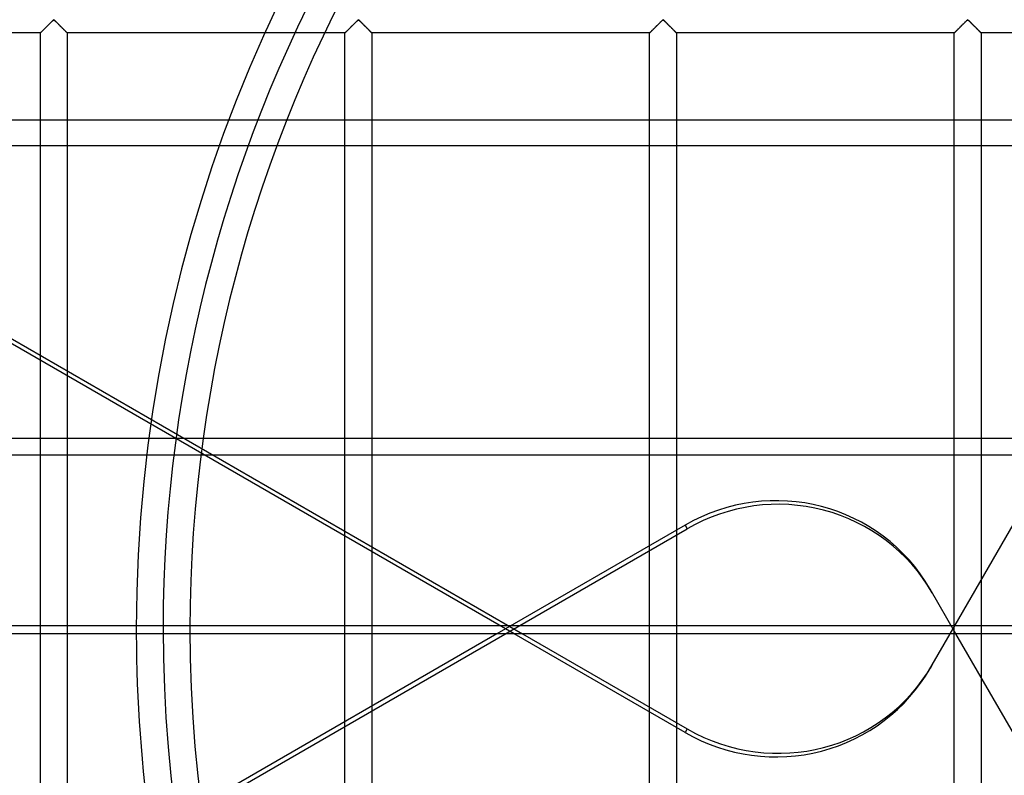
# Model space of a CAD drawing. Header units: millimetres. Extents: x -690 to 690, y -690 to 690.
# Tile 13 of 53: x -290 to -107, y -27 to 113. Entities that reach past the tile are written whole.
import ezdxf

# ---------------------------------------------------------------- set-up
doc = ezdxf.new("R2010")
doc.units = ezdxf.units.MM
doc.layers.add('MAIN-1', color=7, linetype='Continuous')
doc.layers.add('MAIN-2', color=7, linetype='Continuous')

msp = doc.modelspace()

# ---------------------------------------------------------------- linework, layer by layer
at = {"layer": 'MAIN-1'}
for p, q in [((667.5, 94.64), (-667.5, 94.64)), ((-667.5, 35.48), (667.5, 35.48)), ((667.5, -0.93), (-667.5, -0.93)), ((-200.92, -0.93), (-366.96, -96.79)), ((-285.83, -49.96), (-285.83, -0.93)), ((-280.83, -0.93), (-280.83, -47.07)), ((-165.88, -19.3), (-197.7, -0.93)), ((-196.13, -0.93), (-165.49, -18.62)), ((-119.94, -6.72), (-116.6, -0.93)), ((-93.74, -38.66), (-115.52, -0.93)), ((-119.94, -6.72), (-120.33, -7.39)), ((-165.49, -18.62), (-165.88, -19.3))]:
    msp.add_line(p, q, dxfattribs=at)
msp.add_arc((0, 0), 268, 180.1987, 188.1707, dxfattribs=at)
for centre, major_axis, start_param, end_param in [((-148.95, 10.03), (29.01, -16.75), -1.570796, 0), ((-149.34, 9.36), (-29.01, 16.75), 1.570796, 3.141593)]:
    msp.add_ellipse(centre, major_axis=major_axis, ratio=0.987688, start_param=start_param, end_param=end_param, dxfattribs=at)
at = {"layer": 'MAIN-2'}
for p, q in [((-285, 111.66), (-284.91, 111.75)), ((-284.94, 111.73), (-285, 111.66)), ((-284.87, 111.79), (-284.94, 111.73)), ((-284.91, 111.75), (-284.82, 111.85)), ((-284.81, 111.86), (-284.87, 111.79)), ((-284.82, 111.85), (-284.72, 111.94)), ((-284.74, 111.92), (-284.81, 111.86)), ((-284.67, 111.99), (-284.74, 111.92)), ((-284.72, 111.94), (-284.63, 112.04)), ((-284.6, 112.06), (-284.67, 111.99)), ((-284.63, 112.04), (-284.53, 112.13)), ((-284.53, 112.13), (-284.6, 112.06)), ((-284.53, 112.13), (-284.43, 112.23)), ((-284.47, 112.2), (-284.53, 112.13)), ((-284.4, 112.27), (-284.47, 112.2)), ((-284.43, 112.23), (-284.34, 112.33)), ((-284.33, 112.34), (-284.4, 112.27)), ((-284.34, 112.33), (-284.24, 112.42)), ((-284.26, 112.4), (-284.33, 112.34)), ((-284.19, 112.47), (-284.26, 112.4)), ((-284.24, 112.42), (-284.15, 112.52)), ((-284.12, 112.54), (-284.19, 112.47)), ((-284.15, 112.52), (-284.05, 112.61)), ((-284.06, 112.6), (-284.12, 112.54)), ((-283.99, 112.67), (-284.06, 112.6)), ((-284.05, 112.61), (-283.96, 112.7)), ((-283.93, 112.74), (-283.99, 112.67)), ((-283.96, 112.7), (-283.87, 112.79)), ((-283.86, 112.8), (-283.93, 112.74)), ((-283.87, 112.79), (-283.78, 112.88)), ((-283.8, 112.86), (-283.86, 112.8)), ((-283.74, 112.92), (-283.8, 112.86)), ((-283.78, 112.88), (-283.7, 112.96)), ((-283.68, 112.98), (-283.74, 112.92)), ((-283.7, 112.96), (-283.62, 113.04)), ((-283.62, 113.03), (-283.68, 112.98)), ((-283.62, 113.04), (-283.54, 113.11)), ((-283.57, 113.09), (-283.62, 113.03)), ((-283.51, 113.14), (-283.57, 113.09)), ((-283.54, 113.11), (-283.47, 113.18)), ((-283.46, 113.19), (-283.51, 113.14)), ((-283.47, 113.18), (-283.39, 113.24)), ((-283.41, 113.23), (-283.46, 113.19)), ((-283.33, 113.26), (-283.41, 113.23)), ((-283.39, 113.24), (-283.28, 113.24)), ((-283.22, 113.2), (-283.33, 113.26)), ((-283.28, 113.24), (-283.2, 113.18)), ((-283.13, 113.11), (-283.22, 113.2)), ((-283.2, 113.18), (-283.13, 113.11)), ((-283.13, 113.11), (-283.05, 113.04)), ((-283.03, 113.02), (-283.13, 113.11)), ((-283.05, 113.04), (-282.97, 112.96)), ((-282.93, 112.92), (-283.03, 113.02)), ((-282.97, 112.96), (-282.88, 112.88)), ((-282.82, 112.82), (-282.93, 112.92)), ((-282.88, 112.88), (-282.8, 112.79)), ((-282.71, 112.71), (-282.82, 112.82)), ((-282.8, 112.79), (-282.71, 112.7)), ((-282.6, 112.59), (-282.71, 112.71)), ((-282.71, 112.7), (-282.61, 112.61)), ((-282.61, 112.61), (-282.52, 112.52)), ((-282.48, 112.48), (-282.6, 112.59)), ((-282.52, 112.52), (-282.43, 112.42)), ((-282.36, 112.36), (-282.48, 112.48)), ((-282.43, 112.42), (-282.33, 112.33)), ((-282.24, 112.24), (-282.36, 112.36)), ((-282.33, 112.33), (-282.23, 112.23)), ((-282.12, 112.12), (-282.24, 112.24)), ((-282.23, 112.23), (-282.14, 112.13)), ((-282.14, 112.13), (-282.04, 112.04)), ((-282, 112), (-282.12, 112.12)), ((-282.04, 112.04), (-281.94, 111.94)), ((-281.88, 111.88), (-282, 112)), ((-281.94, 111.94), (-281.85, 111.85)), ((-281.77, 111.77), (-281.88, 111.88)), ((-281.85, 111.85), (-281.76, 111.75)), ((-281.66, 111.65), (-281.77, 111.77)), ((-281.76, 111.75), (-281.67, 111.66)), ((-228.27, 111.73), (-228.34, 111.66)), ((-228.33, 111.66), (-228.24, 111.75)), ((-228.21, 111.79), (-228.27, 111.73)), ((-228.24, 111.75), (-228.15, 111.85)), ((-228.14, 111.86), (-228.21, 111.79)), ((-228.15, 111.85), (-228.06, 111.94)), ((-228.07, 111.92), (-228.14, 111.86)), ((-228.01, 111.99), (-228.07, 111.92)), ((-228.06, 111.94), (-227.96, 112.04)), ((-227.94, 112.06), (-228.01, 111.99)), ((-227.96, 112.04), (-227.86, 112.13)), ((-227.87, 112.13), (-227.94, 112.06)), ((-227.8, 112.2), (-227.87, 112.13)), ((-227.86, 112.13), (-227.77, 112.23)), ((-227.73, 112.27), (-227.8, 112.2)), ((-227.77, 112.23), (-227.67, 112.33)), ((-227.66, 112.34), (-227.73, 112.27)), ((-227.67, 112.33), (-227.57, 112.42)), ((-227.59, 112.4), (-227.66, 112.34)), ((-227.53, 112.47), (-227.59, 112.4)), ((-227.57, 112.42), (-227.48, 112.52)), ((-227.46, 112.54), (-227.53, 112.47)), ((-227.48, 112.52), (-227.39, 112.61)), ((-227.39, 112.6), (-227.46, 112.54)), ((-227.39, 112.61), (-227.29, 112.7)), ((-227.33, 112.67), (-227.39, 112.6)), ((-227.26, 112.74), (-227.33, 112.67)), ((-227.29, 112.7), (-227.2, 112.79)), ((-227.2, 112.8), (-227.26, 112.74)), ((-227.2, 112.79), (-227.12, 112.88)), ((-227.13, 112.86), (-227.2, 112.8)), ((-227.07, 112.92), (-227.13, 112.86)), ((-227.12, 112.88), (-227.03, 112.96)), ((-227.01, 112.98), (-227.07, 112.92)), ((-227.03, 112.96), (-226.95, 113.04)), ((-226.96, 113.03), (-227.01, 112.98)), ((-226.9, 113.09), (-226.96, 113.03)), ((-226.95, 113.04), (-226.87, 113.11)), ((-226.85, 113.14), (-226.9, 113.09)), ((-226.87, 113.11), (-226.8, 113.18)), ((-226.79, 113.19), (-226.85, 113.14)), ((-226.8, 113.18), (-226.72, 113.24)), ((-226.74, 113.23), (-226.79, 113.19)), ((-226.67, 113.26), (-226.74, 113.23)), ((-226.72, 113.24), (-226.61, 113.24)), ((-226.55, 113.2), (-226.67, 113.26)), ((-226.61, 113.24), (-226.53, 113.18)), ((-226.46, 113.11), (-226.55, 113.2)), ((-226.53, 113.18), (-226.46, 113.11)), ((-226.46, 113.11), (-226.38, 113.04)), ((-226.36, 113.02), (-226.46, 113.11)), ((-226.38, 113.04), (-226.3, 112.96)), ((-226.26, 112.92), (-226.36, 113.02)), ((-226.3, 112.96), (-226.22, 112.88)), ((-226.16, 112.82), (-226.26, 112.92)), ((-226.22, 112.88), (-226.13, 112.79)), ((-226.04, 112.71), (-226.16, 112.82)), ((-226.13, 112.79), (-226.04, 112.7)), ((-225.93, 112.59), (-226.04, 112.71)), ((-226.04, 112.7), (-225.95, 112.61)), ((-225.95, 112.61), (-225.85, 112.52)), ((-225.81, 112.48), (-225.93, 112.59)), ((-225.85, 112.52), (-225.76, 112.42)), ((-225.7, 112.36), (-225.81, 112.48)), ((-225.76, 112.42), (-225.66, 112.33)), ((-225.58, 112.24), (-225.7, 112.36)), ((-225.66, 112.33), (-225.57, 112.23)), ((-225.46, 112.12), (-225.58, 112.24)), ((-225.57, 112.23), (-225.47, 112.13)), ((-225.47, 112.13), (-225.37, 112.04)), ((-225.34, 112), (-225.46, 112.12)), ((-225.37, 112.04), (-225.28, 111.94)), ((-225.22, 111.88), (-225.34, 112)), ((-225.28, 111.94), (-225.18, 111.85)), ((-225.1, 111.77), (-225.22, 111.88)), ((-225.18, 111.85), (-225.09, 111.75)), ((-224.99, 111.65), (-225.1, 111.77)), ((-225.09, 111.75), (-225, 111.66)), ((-171.67, 111.66), (-171.58, 111.75)), ((-171.61, 111.73), (-171.67, 111.66)), ((-171.54, 111.79), (-171.61, 111.73)), ((-171.58, 111.75), (-171.48, 111.85)), ((-171.47, 111.86), (-171.54, 111.79)), ((-171.48, 111.85), (-171.39, 111.94)), ((-171.41, 111.92), (-171.47, 111.86)), ((-171.34, 111.99), (-171.41, 111.92)), ((-171.39, 111.94), (-171.29, 112.04)), ((-171.27, 112.06), (-171.34, 111.99)), ((-171.29, 112.04), (-171.2, 112.13)), ((-171.2, 112.13), (-171.27, 112.06)), ((-171.2, 112.13), (-171.1, 112.23)), ((-171.13, 112.2), (-171.2, 112.13)), ((-171.06, 112.27), (-171.13, 112.2)), ((-171.1, 112.23), (-171, 112.33)), ((-170.99, 112.34), (-171.06, 112.27)), ((-171, 112.33), (-170.91, 112.42)), ((-170.93, 112.4), (-170.99, 112.34)), ((-170.86, 112.47), (-170.93, 112.4)), ((-170.91, 112.42), (-170.81, 112.52)), ((-170.79, 112.54), (-170.86, 112.47)), ((-170.81, 112.52), (-170.72, 112.61)), ((-170.73, 112.6), (-170.79, 112.54)), ((-170.66, 112.67), (-170.73, 112.6)), ((-170.72, 112.61), (-170.63, 112.7)), ((-170.59, 112.74), (-170.66, 112.67)), ((-170.63, 112.7), (-170.54, 112.79)), ((-170.53, 112.8), (-170.59, 112.74)), ((-170.54, 112.79), (-170.45, 112.88)), ((-170.47, 112.86), (-170.53, 112.8)), ((-170.41, 112.92), (-170.47, 112.86)), ((-170.45, 112.88), (-170.37, 112.96)), ((-170.35, 112.98), (-170.41, 112.92)), ((-170.37, 112.96), (-170.29, 113.04)), ((-170.29, 113.03), (-170.35, 112.98)), ((-170.29, 113.04), (-170.21, 113.11)), ((-170.23, 113.09), (-170.29, 113.03)), ((-170.18, 113.14), (-170.23, 113.09)), ((-170.21, 113.11), (-170.13, 113.18)), ((-170.13, 113.19), (-170.18, 113.14)), ((-170.13, 113.18), (-170.06, 113.24)), ((-170.07, 113.23), (-170.13, 113.19)), ((-170, 113.26), (-170.07, 113.23)), ((-170.06, 113.24), (-169.94, 113.24)), ((-169.89, 113.2), (-170, 113.26)), ((-169.94, 113.24), (-169.87, 113.18)), ((-169.79, 113.11), (-169.89, 113.2)), ((-169.87, 113.18), (-169.79, 113.11)), ((-169.79, 113.11), (-169.71, 113.04)), ((-169.7, 113.02), (-169.79, 113.11)), ((-169.71, 113.04), (-169.63, 112.96)), ((-169.6, 112.92), (-169.7, 113.02)), ((-169.63, 112.96), (-169.55, 112.88)), ((-169.49, 112.82), (-169.6, 112.92)), ((-169.55, 112.88), (-169.46, 112.79)), ((-169.38, 112.71), (-169.49, 112.82)), ((-169.46, 112.79), (-169.37, 112.7)), ((-169.26, 112.59), (-169.38, 112.71)), ((-169.37, 112.7), (-169.28, 112.61)), ((-169.28, 112.61), (-169.19, 112.52)), ((-169.15, 112.48), (-169.26, 112.59)), ((-169.19, 112.52), (-169.09, 112.42)), ((-169.03, 112.36), (-169.15, 112.48)), ((-169.09, 112.42), (-169, 112.33)), ((-168.91, 112.24), (-169.03, 112.36)), ((-169, 112.33), (-168.9, 112.23)), ((-168.79, 112.12), (-168.91, 112.24)), ((-168.9, 112.23), (-168.8, 112.13)), ((-168.8, 112.13), (-168.71, 112.04)), ((-168.67, 112), (-168.79, 112.12)), ((-168.71, 112.04), (-168.61, 111.94)), ((-168.55, 111.88), (-168.67, 112)), ((-168.61, 111.94), (-168.52, 111.85)), ((-168.43, 111.77), (-168.55, 111.88)), ((-168.52, 111.85), (-168.42, 111.75)), ((-168.32, 111.65), (-168.43, 111.77)), ((-168.42, 111.75), (-168.33, 111.66)), ((-115, 111.66), (-114.91, 111.75)), ((-114.94, 111.73), (-115, 111.66)), ((-114.87, 111.79), (-114.94, 111.73)), ((-114.91, 111.75), (-114.82, 111.85)), ((-114.81, 111.86), (-114.87, 111.79)), ((-114.82, 111.85), (-114.72, 111.94)), ((-114.74, 111.92), (-114.81, 111.86)), ((-114.67, 111.99), (-114.74, 111.92)), ((-114.72, 111.94), (-114.63, 112.04)), ((-114.6, 112.06), (-114.67, 111.99)), ((-114.63, 112.04), (-114.53, 112.13)), ((-114.53, 112.13), (-114.6, 112.06)), ((-114.53, 112.13), (-114.43, 112.23)), ((-114.47, 112.2), (-114.53, 112.13)), ((-114.4, 112.27), (-114.47, 112.2)), ((-114.43, 112.23), (-114.34, 112.33)), ((-114.33, 112.34), (-114.4, 112.27)), ((-114.34, 112.33), (-114.24, 112.42)), ((-114.26, 112.4), (-114.33, 112.34)), ((-114.19, 112.47), (-114.26, 112.4)), ((-114.24, 112.42), (-114.15, 112.52)), ((-114.12, 112.54), (-114.19, 112.47)), ((-114.15, 112.52), (-114.05, 112.61)), ((-114.06, 112.6), (-114.12, 112.54)), ((-113.99, 112.67), (-114.06, 112.6)), ((-114.05, 112.61), (-113.96, 112.7)), ((-113.93, 112.74), (-113.99, 112.67)), ((-113.96, 112.7), (-113.87, 112.79)), ((-113.86, 112.8), (-113.93, 112.74)), ((-113.87, 112.79), (-113.78, 112.88)), ((-113.8, 112.86), (-113.86, 112.8)), ((-113.74, 112.92), (-113.8, 112.86)), ((-113.78, 112.88), (-113.7, 112.96)), ((-113.68, 112.98), (-113.74, 112.92)), ((-113.7, 112.96), (-113.62, 113.04)), ((-113.62, 113.03), (-113.68, 112.98)), ((-113.62, 113.04), (-113.54, 113.11)), ((-113.57, 113.09), (-113.62, 113.03)), ((-113.51, 113.14), (-113.57, 113.09)), ((-113.54, 113.11), (-113.47, 113.18)), ((-113.46, 113.19), (-113.51, 113.14)), ((-113.47, 113.18), (-113.39, 113.24)), ((-113.41, 113.23), (-113.46, 113.19)), ((-113.33, 113.26), (-113.41, 113.23)), ((-113.39, 113.24), (-113.28, 113.24)), ((-113.22, 113.2), (-113.33, 113.26)), ((-113.28, 113.24), (-113.2, 113.18)), ((-113.13, 113.11), (-113.22, 113.2)), ((-113.2, 113.18), (-113.13, 113.11)), ((-113.13, 113.11), (-113.05, 113.04)), ((-113.03, 113.02), (-113.13, 113.11)), ((-113.05, 113.04), (-112.97, 112.96)), ((-112.93, 112.92), (-113.03, 113.02)), ((-112.97, 112.96), (-112.88, 112.88)), ((-112.82, 112.82), (-112.93, 112.92)), ((-112.88, 112.88), (-112.8, 112.79)), ((-112.71, 112.71), (-112.82, 112.82)), ((-112.8, 112.79), (-112.71, 112.7)), ((-112.6, 112.59), (-112.71, 112.71)), ((-112.71, 112.7), (-112.61, 112.61)), ((-112.61, 112.61), (-112.52, 112.52)), ((-112.48, 112.48), (-112.6, 112.59)), ((-112.52, 112.52), (-112.43, 112.42)), ((-112.36, 112.36), (-112.48, 112.48)), ((-112.43, 112.42), (-112.33, 112.33)), ((-112.24, 112.24), (-112.36, 112.36)), ((-112.33, 112.33), (-112.23, 112.23)), ((-112.12, 112.12), (-112.24, 112.24)), ((-112.23, 112.23), (-112.14, 112.13)), ((-112.14, 112.13), (-112.04, 112.04)), ((-112, 112), (-112.12, 112.12)), ((-112.04, 112.04), (-111.94, 111.94)), ((-111.88, 111.88), (-112, 112)), ((-111.94, 111.94), (-111.85, 111.85)), ((-111.77, 111.77), (-111.88, 111.88)), ((-111.85, 111.85), (-111.76, 111.75)), ((-111.66, 111.65), (-111.77, 111.77)), ((-111.76, 111.75), (-111.67, 111.66)), ((-285.83, 110.83), (-337.5, 110.83)), ((-285.83, 110.84), (-285.81, 110.85)), ((-285.83, 110.83), (-285.83, 110.84)), ((-285.82, 110.84), (-285.83, 110.84)), ((-285.83, 110.84), (-285.83, 110.83)), ((-285.83, -0.93), (-285.83, 110.83)), ((-285.81, 110.85), (-285.82, 110.84)), ((-285.81, 110.85), (-285.79, 110.87)), ((-285.8, 110.87), (-285.81, 110.85)), ((-285.78, 110.89), (-285.8, 110.87)), ((-285.79, 110.87), (-285.76, 110.9)), ((-285.75, 110.91), (-285.78, 110.89)), ((-285.76, 110.9), (-285.72, 110.94)), ((-285.72, 110.94), (-285.75, 110.91)), ((-285.72, 110.94), (-285.67, 110.99)), ((-285.69, 110.98), (-285.72, 110.94)), ((-285.65, 111.01), (-285.69, 110.98)), ((-285.67, 110.99), (-285.62, 111.05)), ((-285.61, 111.05), (-285.65, 111.01)), ((-285.62, 111.05), (-285.56, 111.11)), ((-285.57, 111.1), (-285.61, 111.05)), ((-285.52, 111.14), (-285.57, 111.1)), ((-285.56, 111.11), (-285.49, 111.17)), ((-285.47, 111.19), (-285.52, 111.14)), ((-285.49, 111.17), (-285.42, 111.25)), ((-285.42, 111.25), (-285.47, 111.19)), ((-285.42, 111.25), (-285.34, 111.32)), ((-285.36, 111.3), (-285.42, 111.25)), ((-285.31, 111.36), (-285.36, 111.3)), ((-285.34, 111.32), (-285.26, 111.41)), ((-285.25, 111.42), (-285.31, 111.36)), ((-285.26, 111.41), (-285.18, 111.49)), ((-285.19, 111.48), (-285.25, 111.42)), ((-285.13, 111.54), (-285.19, 111.48)), ((-285.18, 111.49), (-285.09, 111.58)), ((-285.07, 111.6), (-285.13, 111.54)), ((-285.09, 111.58), (-285, 111.66)), ((-285, 111.66), (-285.07, 111.6)), ((-281.67, 111.66), (-281.58, 111.58)), ((-281.55, 111.55), (-281.66, 111.65)), ((-281.58, 111.58), (-281.49, 111.49)), ((-281.44, 111.44), (-281.55, 111.55)), ((-281.49, 111.49), (-281.41, 111.41)), ((-281.34, 111.34), (-281.44, 111.44)), ((-281.41, 111.41), (-281.33, 111.32)), ((-281.24, 111.24), (-281.34, 111.34)), ((-281.33, 111.32), (-281.25, 111.25)), ((-281.25, 111.25), (-281.18, 111.17)), ((-281.15, 111.15), (-281.24, 111.24)), ((-281.18, 111.17), (-281.11, 111.11)), ((-281.07, 111.07), (-281.15, 111.15)), ((-281.11, 111.11), (-281.05, 111.05)), ((-281, 111), (-281.07, 111.07)), ((-281.05, 111.05), (-280.99, 110.99)), ((-280.94, 110.94), (-281, 111)), ((-280.99, 110.99), (-280.94, 110.94)), ((-280.94, 110.94), (-280.91, 110.9)), ((-280.9, 110.89), (-280.94, 110.94)), ((-280.91, 110.9), (-280.87, 110.87)), ((-280.86, 110.86), (-280.9, 110.89)), ((-280.87, 110.87), (-280.85, 110.85)), ((-280.84, 110.84), (-280.86, 110.86)), ((-280.85, 110.85), (-280.84, 110.84)), ((-280.84, 110.84), (-280.83, 110.83)), ((-280.83, 110.83), (-280.84, 110.84)), ((-280.83, 110.83), (-280.83, -0.93)), ((-229.17, 110.83), (-280.83, 110.83)), ((-229.17, 110.83), (-229.16, 110.84)), ((-229.16, 110.84), (-229.17, 110.83)), ((-229.17, -110.83), (-229.17, 110.83)), ((-229.16, 110.84), (-229.15, 110.85)), ((-229.15, 110.85), (-229.16, 110.84)), ((-229.16, 110.84), (-229.16, 110.84)), ((-229.15, 110.85), (-229.13, 110.87)), ((-229.13, 110.87), (-229.15, 110.85)), ((-229.13, 110.87), (-229.09, 110.9)), ((-229.11, 110.89), (-229.13, 110.87)), ((-229.08, 110.91), (-229.11, 110.89)), ((-229.09, 110.9), (-229.06, 110.94)), ((-229.06, 110.94), (-229.08, 110.91)), ((-229.06, 110.94), (-229.01, 110.99)), ((-229.02, 110.98), (-229.06, 110.94)), ((-228.99, 111.01), (-229.02, 110.98)), ((-229.01, 110.99), (-228.95, 111.05)), ((-228.95, 111.05), (-228.99, 111.01)), ((-228.95, 111.05), (-228.89, 111.11)), ((-228.9, 111.1), (-228.95, 111.05)), ((-228.86, 111.14), (-228.9, 111.1)), ((-228.89, 111.11), (-228.82, 111.17)), ((-228.81, 111.19), (-228.86, 111.14)), ((-228.82, 111.17), (-228.75, 111.25)), ((-228.75, 111.25), (-228.81, 111.19)), ((-228.75, 111.25), (-228.67, 111.32)), ((-228.7, 111.3), (-228.75, 111.25)), ((-228.64, 111.36), (-228.7, 111.3)), ((-228.67, 111.32), (-228.59, 111.41)), ((-228.58, 111.42), (-228.64, 111.36)), ((-228.59, 111.41), (-228.51, 111.49)), ((-228.52, 111.48), (-228.58, 111.42)), ((-228.46, 111.54), (-228.52, 111.48)), ((-228.51, 111.49), (-228.42, 111.58)), ((-228.4, 111.6), (-228.46, 111.54)), ((-228.42, 111.58), (-228.33, 111.66)), ((-228.34, 111.66), (-228.4, 111.6)), ((-225, 111.66), (-224.91, 111.58)), ((-224.88, 111.55), (-224.99, 111.65)), ((-224.91, 111.58), (-224.82, 111.49)), ((-224.77, 111.44), (-224.88, 111.55)), ((-224.82, 111.49), (-224.74, 111.41)), ((-224.67, 111.34), (-224.77, 111.44)), ((-224.74, 111.41), (-224.66, 111.32)), ((-224.58, 111.24), (-224.67, 111.34)), ((-224.66, 111.32), (-224.58, 111.25)), ((-224.58, 111.25), (-224.51, 111.17)), ((-224.49, 111.15), (-224.58, 111.24)), ((-224.51, 111.17), (-224.44, 111.11)), ((-224.41, 111.07), (-224.49, 111.15)), ((-224.44, 111.11), (-224.38, 111.05)), ((-224.34, 111), (-224.41, 111.07)), ((-224.38, 111.05), (-224.33, 110.99)), ((-224.28, 110.94), (-224.34, 111)), ((-224.33, 110.99), (-224.28, 110.94)), ((-224.28, 110.94), (-224.24, 110.9)), ((-224.23, 110.89), (-224.28, 110.94)), ((-224.24, 110.9), (-224.21, 110.87)), ((-224.2, 110.86), (-224.23, 110.89)), ((-224.21, 110.87), (-224.19, 110.85)), ((-224.17, 110.84), (-224.2, 110.86)), ((-224.19, 110.85), (-224.17, 110.84)), ((-224.17, 110.84), (-224.17, 110.83)), ((-224.17, 110.83), (-224.17, 110.84)), ((-224.17, 110.83), (-224.17, -110.83)), ((-172.5, 110.83), (-224.17, 110.83)), ((-172.5, 110.83), (-172.49, 110.84)), ((-172.49, 110.84), (-172.5, 110.84)), ((-172.5, 110.84), (-172.5, 110.83)), ((-172.5, -110.83), (-172.5, 110.83)), ((-172.49, 110.84), (-172.48, 110.85)), ((-172.48, 110.85), (-172.49, 110.84)), ((-172.48, 110.85), (-172.46, 110.87)), ((-172.46, 110.87), (-172.48, 110.85)), ((-172.46, 110.87), (-172.43, 110.9)), ((-172.44, 110.89), (-172.46, 110.87)), ((-172.42, 110.91), (-172.44, 110.89)), ((-172.43, 110.9), (-172.39, 110.94)), ((-172.39, 110.94), (-172.42, 110.91)), ((-172.39, 110.94), (-172.34, 110.99)), ((-172.36, 110.98), (-172.39, 110.94)), ((-172.32, 111.01), (-172.36, 110.98)), ((-172.34, 110.99), (-172.29, 111.05)), ((-172.28, 111.05), (-172.32, 111.01)), ((-172.29, 111.05), (-172.23, 111.11)), ((-172.24, 111.1), (-172.28, 111.05)), ((-172.19, 111.14), (-172.24, 111.1)), ((-172.23, 111.11), (-172.16, 111.17)), ((-172.14, 111.19), (-172.19, 111.14)), ((-172.16, 111.17), (-172.08, 111.25)), ((-172.09, 111.25), (-172.14, 111.19)), ((-172.03, 111.3), (-172.09, 111.25)), ((-172.08, 111.25), (-172.01, 111.32)), ((-171.97, 111.36), (-172.03, 111.3)), ((-172.01, 111.32), (-171.93, 111.41)), ((-171.92, 111.42), (-171.97, 111.36)), ((-171.93, 111.41), (-171.84, 111.49)), ((-171.86, 111.48), (-171.92, 111.42)), ((-171.8, 111.54), (-171.86, 111.48)), ((-171.84, 111.49), (-171.76, 111.58)), ((-171.73, 111.6), (-171.8, 111.54)), ((-171.76, 111.58), (-171.67, 111.66)), ((-171.67, 111.66), (-171.73, 111.6)), ((-168.33, 111.66), (-168.24, 111.58)), ((-168.21, 111.55), (-168.32, 111.65)), ((-168.24, 111.58), (-168.16, 111.49)), ((-168.11, 111.44), (-168.21, 111.55)), ((-168.16, 111.49), (-168.07, 111.41)), ((-168.01, 111.34), (-168.11, 111.44)), ((-168.07, 111.41), (-167.99, 111.32)), ((-167.91, 111.24), (-168.01, 111.34)), ((-167.99, 111.32), (-167.92, 111.25)), ((-167.92, 111.25), (-167.84, 111.17)), ((-167.82, 111.15), (-167.91, 111.24)), ((-167.84, 111.17), (-167.77, 111.11)), ((-167.74, 111.07), (-167.82, 111.15)), ((-167.77, 111.11), (-167.71, 111.05)), ((-167.67, 111), (-167.74, 111.07)), ((-167.71, 111.05), (-167.66, 110.99)), ((-167.61, 110.94), (-167.67, 111)), ((-167.66, 110.99), (-167.61, 110.94)), ((-167.61, 110.94), (-167.57, 110.9)), ((-167.56, 110.89), (-167.61, 110.94)), ((-167.57, 110.9), (-167.54, 110.87)), ((-167.53, 110.86), (-167.56, 110.89)), ((-167.54, 110.87), (-167.52, 110.85)), ((-167.51, 110.84), (-167.53, 110.86)), ((-167.52, 110.85), (-167.51, 110.84)), ((-167.51, 110.84), (-167.5, 110.83)), ((-167.5, 110.83), (-167.51, 110.84)), ((-167.5, 110.83), (-167.5, -110.83)), ((-115.83, 110.83), (-167.5, 110.83)), ((-115.83, 110.84), (-115.81, 110.85)), ((-115.83, 110.83), (-115.83, 110.84)), ((-115.82, 110.84), (-115.83, 110.84)), ((-115.83, 110.84), (-115.83, 110.83)), ((-115.83, -110.83), (-115.83, 110.83)), ((-115.81, 110.85), (-115.82, 110.84)), ((-115.81, 110.85), (-115.79, 110.87)), ((-115.8, 110.87), (-115.81, 110.85)), ((-115.78, 110.89), (-115.8, 110.87)), ((-115.79, 110.87), (-115.76, 110.9)), ((-115.75, 110.91), (-115.78, 110.89)), ((-115.76, 110.9), (-115.72, 110.94)), ((-115.72, 110.94), (-115.75, 110.91)), ((-115.72, 110.94), (-115.67, 110.99)), ((-115.69, 110.98), (-115.72, 110.94)), ((-115.65, 111.01), (-115.69, 110.98)), ((-115.67, 110.99), (-115.62, 111.05)), ((-115.61, 111.05), (-115.65, 111.01)), ((-115.62, 111.05), (-115.56, 111.11)), ((-115.57, 111.1), (-115.61, 111.05)), ((-115.52, 111.14), (-115.57, 111.1)), ((-115.56, 111.11), (-115.49, 111.17)), ((-115.47, 111.19), (-115.52, 111.14)), ((-115.49, 111.17), (-115.42, 111.25)), ((-115.42, 111.25), (-115.47, 111.19)), ((-115.42, 111.25), (-115.34, 111.32)), ((-115.36, 111.3), (-115.42, 111.25)), ((-115.31, 111.36), (-115.36, 111.3)), ((-115.34, 111.32), (-115.26, 111.41)), ((-115.25, 111.42), (-115.31, 111.36)), ((-115.26, 111.41), (-115.18, 111.49)), ((-115.19, 111.48), (-115.25, 111.42)), ((-115.13, 111.54), (-115.19, 111.48)), ((-115.18, 111.49), (-115.09, 111.58)), ((-115.07, 111.6), (-115.13, 111.54)), ((-115.09, 111.58), (-115, 111.66)), ((-115, 111.66), (-115.07, 111.6)), ((-111.67, 111.66), (-111.58, 111.58)), ((-111.55, 111.55), (-111.66, 111.65)), ((-111.58, 111.58), (-111.49, 111.49)), ((-111.44, 111.44), (-111.55, 111.55)), ((-111.49, 111.49), (-111.41, 111.41)), ((-111.34, 111.34), (-111.44, 111.44)), ((-111.41, 111.41), (-111.33, 111.32)), ((-111.24, 111.24), (-111.34, 111.34)), ((-111.33, 111.32), (-111.25, 111.25)), ((-111.25, 111.25), (-111.18, 111.17)), ((-111.15, 111.15), (-111.24, 111.24)), ((-111.18, 111.17), (-111.11, 111.11)), ((-111.07, 111.07), (-111.15, 111.15)), ((-111.11, 111.11), (-111.05, 111.05)), ((-111, 111), (-111.07, 111.07)), ((-111.05, 111.05), (-110.99, 110.99)), ((-110.94, 110.94), (-111, 111)), ((-110.99, 110.99), (-110.94, 110.94)), ((-110.94, 110.94), (-110.91, 110.9)), ((-110.9, 110.89), (-110.94, 110.94)), ((-110.91, 110.9), (-110.87, 110.87)), ((-110.86, 110.86), (-110.9, 110.89)), ((-110.87, 110.87), (-110.85, 110.85)), ((-110.84, 110.84), (-110.86, 110.86)), ((-110.85, 110.85), (-110.84, 110.84)), ((-110.84, 110.84), (-110.83, 110.83)), ((-110.83, 110.83), (-110.84, 110.84)), ((-110.83, 110.83), (-110.83, -110.83)), ((-59.17, 110.83), (-110.83, 110.83)), ((-197.7, -0.93), (-363.22, 94.64)), ((-361.66, 94.64), (-196.13, -0.93)), ((-667.5, 89.88), (667.5, 89.88)), ((-116.6, -0.93), (-93.35, 39.33)), ((667.5, 32.27), (-667.5, 32.27)), ((-618.73, -243.06), (-165.49, 18.62)), ((-165.88, 19.3), (-200.92, -0.93)), ((-165.88, 19.3), (-165.49, 18.62)), ((-115.52, -0.93), (-120.33, 7.39)), ((-667.5, 0.62), (667.5, 0.62)), ((-268, 0), (-268, 0)), ((-268, 0), (-268, 0)), ((-263, 0), (-263, 0)), ((-258, 0), (-258, 0))]:
    msp.add_line(p, q, dxfattribs=at)
for radius, start, end in [(268, 0, 180), (258, 0, 117.8875), (258, 117.8875, 180), (263, 120.41, 180), (263, 180, 328.7631), (268, 180, 180.1987), (258, 180, 331.2856)]:
    msp.add_arc((0, 0), radius, start, end, dxfattribs=at)
for centre, major_axis, start_param, end_param in [((-149.34, -9.36), (29.01, 16.75), 0, 1.570796), ((-148.95, -10.03), (-29.01, -16.75), -3.141593, -1.570796)]:
    msp.add_ellipse(centre, major_axis=major_axis, ratio=0.987688, start_param=start_param, end_param=end_param, dxfattribs=at)

doc.saveas('drawing.dxf')
